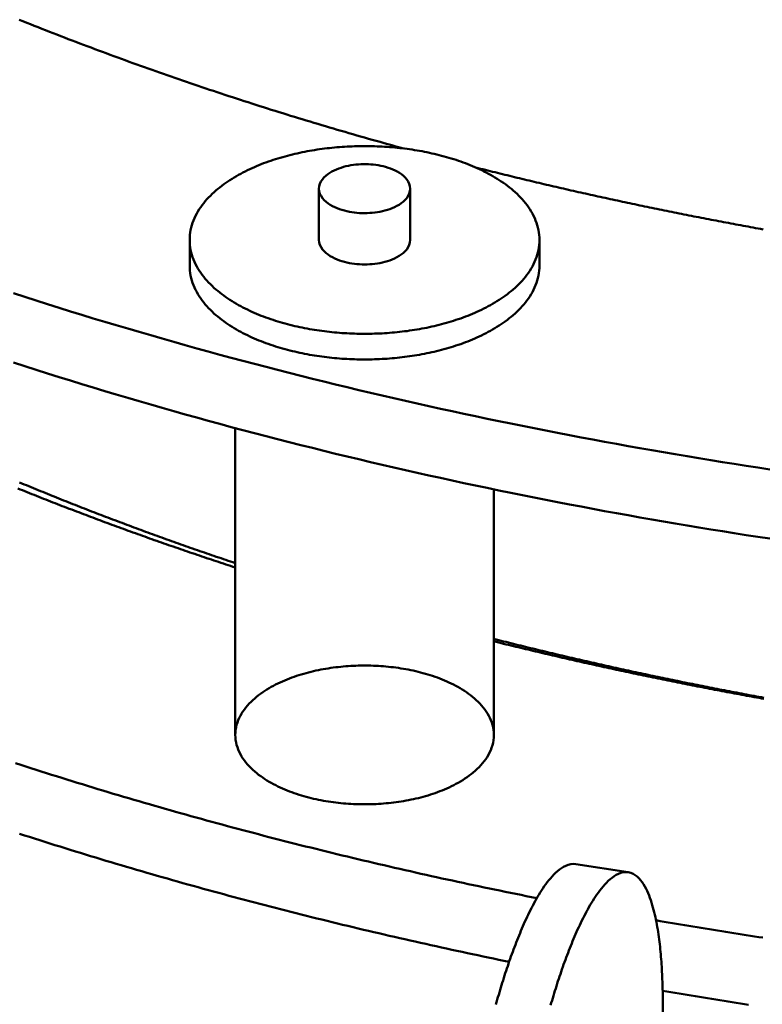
# Model space of a CAD drawing. Header units: millimetres. Extents: x 0 to 841, y 0 to 594.
# Tile 14 of 35: x 260 to 296, y 243 to 291. Entities that reach past the tile are written whole.
import ezdxf

# ---------------------------------------------------------------- set-up
doc = ezdxf.new("R2010")
doc.units = ezdxf.units.MM
doc.layers.add('VIS', color=7, linetype='CONTINUOUS', lineweight=50)

msp = doc.modelspace()

# ---------------------------------------------------------------- linework, layer by layer
at = {"layer": 'VIS'}
for points in [[(260.095, 290.718), (260.275, 290.645), (260.456, 290.573), (260.636, 290.501), (260.817, 290.429), (260.998, 290.357), (261.178, 290.285), (261.359, 290.214), (261.54, 290.143), (261.722, 290.072), (261.903, 290.001), (262.084, 289.931), (262.265, 289.861), (262.447, 289.791), (262.628, 289.721), (262.81, 289.652), (262.992, 289.582), (263.173, 289.513), (263.355, 289.445), (263.537, 289.376), (263.719, 289.308), (263.902, 289.239), (264.084, 289.172), (264.266, 289.104), (264.448, 289.036), (264.631, 288.969), (264.814, 288.902), (264.996, 288.835), (265.179, 288.769), (265.362, 288.703), (265.545, 288.636), (265.728, 288.571), (265.911, 288.505), (266.094, 288.439), (266.277, 288.374), (266.46, 288.309), (266.644, 288.244), (266.827, 288.18), (267.011, 288.116), (267.194, 288.051), (267.378, 287.988), (267.562, 287.924), (267.745, 287.86), (267.929, 287.797), (268.113, 287.734), (268.297, 287.671), (268.481, 287.609), (268.666, 287.546), (268.85, 287.484), (269.034, 287.422), (269.219, 287.36), (269.403, 287.299), (269.588, 287.237), (269.772, 287.176), (269.957, 287.115), (270.142, 287.055), (270.326, 286.994), (270.511, 286.934), (270.696, 286.874), (270.881, 286.814), (271.066, 286.755), (271.252, 286.695), (271.437, 286.636), (271.622, 286.577), (271.807, 286.518), (271.993, 286.46), (272.178, 286.401), (272.364, 286.343), (272.55, 286.285), (272.735, 286.227), (272.921, 286.17), (273.107, 286.113), (273.293, 286.055), (273.479, 285.998), (273.665, 285.942), (273.851, 285.885), (274.037, 285.829), (274.223, 285.773), (274.409, 285.717), (274.596, 285.661), (274.782, 285.606), (274.969, 285.551), (275.155, 285.496), (275.342, 285.441), (275.528, 285.386), (275.715, 285.332), (275.902, 285.277), (276.089, 285.223), (276.275, 285.169), (276.462, 285.116), (276.649, 285.062), (276.836, 285.009), (277.023, 284.956), (277.211, 284.903), (277.398, 284.851), (277.585, 284.798), (277.772, 284.746), (277.96, 284.694), (278.147, 284.642), (278.335, 284.59), (278.522, 284.539)], [(260.095, 290.718), (260.275, 290.645), (260.456, 290.573), (260.636, 290.501), (260.817, 290.429), (260.998, 290.357), (261.178, 290.285), (261.359, 290.214), (261.54, 290.143), (261.722, 290.072), (261.903, 290.001), (262.084, 289.931), (262.265, 289.861), (262.447, 289.791), (262.628, 289.721), (262.81, 289.652), (262.992, 289.582), (263.173, 289.513), (263.355, 289.445), (263.537, 289.376), (263.719, 289.308), (263.902, 289.239), (264.084, 289.172), (264.266, 289.104), (264.448, 289.036), (264.631, 288.969), (264.814, 288.902), (264.996, 288.835), (265.179, 288.769), (265.362, 288.703), (265.545, 288.636), (265.728, 288.571), (265.911, 288.505), (266.094, 288.439), (266.277, 288.374), (266.46, 288.309), (266.644, 288.244), (266.827, 288.18), (267.011, 288.116), (267.194, 288.051), (267.378, 287.988), (267.562, 287.924), (267.745, 287.86), (267.929, 287.797), (268.113, 287.734), (268.297, 287.671), (268.481, 287.609), (268.666, 287.546), (268.85, 287.484), (269.034, 287.422), (269.219, 287.36), (269.403, 287.299), (269.588, 287.237), (269.772, 287.176), (269.957, 287.115), (270.142, 287.055), (270.326, 286.994), (270.511, 286.934), (270.696, 286.874), (270.881, 286.814), (271.066, 286.755), (271.252, 286.695), (271.437, 286.636), (271.622, 286.577), (271.807, 286.518), (271.993, 286.46), (272.178, 286.401), (272.364, 286.343), (272.55, 286.285), (272.735, 286.227), (272.921, 286.17), (273.107, 286.113), (273.293, 286.055), (273.479, 285.998), (273.665, 285.942), (273.851, 285.885), (274.037, 285.829), (274.223, 285.773), (274.409, 285.717), (274.596, 285.661), (274.782, 285.606), (274.969, 285.551), (275.155, 285.496), (275.342, 285.441), (275.528, 285.386), (275.715, 285.332), (275.902, 285.277), (276.089, 285.223), (276.275, 285.169), (276.462, 285.116), (276.649, 285.062), (276.836, 285.009), (277.023, 284.956), (277.211, 284.903), (277.398, 284.851), (277.585, 284.798), (277.772, 284.746), (277.96, 284.694), (278.147, 284.642), (278.335, 284.59), (278.522, 284.539)], [(285.037, 280.15), (285.034, 280.27), (285.025, 280.39), (285.011, 280.51), (284.99, 280.628), (284.964, 280.746), (284.932, 280.862), (284.895, 280.977), (284.853, 281.089), (284.806, 281.2), (284.755, 281.309), (284.699, 281.416), (284.639, 281.52), (284.576, 281.623), (284.509, 281.723), (284.439, 281.821), (284.365, 281.916), (284.289, 282.009), (284.21, 282.1), (284.129, 282.188), (284.045, 282.275), (283.959, 282.359), (283.87, 282.441), (283.78, 282.521), (283.689, 282.599), (283.595, 282.675), (283.5, 282.748), (283.403, 282.82), (283.305, 282.89), (283.206, 282.958), (283.106, 283.025), (283.004, 283.089), (282.901, 283.152), (282.798, 283.213), (282.693, 283.272), (282.587, 283.33), (282.481, 283.387), (282.374, 283.441), (282.266, 283.494), (282.157, 283.546), (282.047, 283.596), (281.937, 283.645), (281.827, 283.693), (281.715, 283.739), (281.604, 283.783), (281.491, 283.827), (281.379, 283.869), (281.265, 283.91), (281.152, 283.949), (281.037, 283.987), (280.923, 284.024), (280.808, 284.06), (280.693, 284.095), (280.577, 284.128), (280.461, 284.161), (280.345, 284.192), (280.228, 284.222), (280.111, 284.251), (279.994, 284.279), (279.877, 284.306), (279.759, 284.332), (279.642, 284.356), (279.524, 284.38), (279.405, 284.403), (279.287, 284.424), (279.168, 284.445), (279.049, 284.464), (278.93, 284.483), (278.811, 284.5), (278.692, 284.517), (278.573, 284.533), (278.453, 284.547), (278.334, 284.561), (278.214, 284.573), (278.094, 284.585), (277.974, 284.596), (277.854, 284.606), (277.734, 284.615), (277.614, 284.623), (277.494, 284.629), (277.374, 284.636), (277.253, 284.641), (277.133, 284.645), (277.013, 284.648), (276.892, 284.65), (276.772, 284.652), (276.652, 284.652), (276.531, 284.652), (276.411, 284.65), (276.29, 284.648), (276.17, 284.645), (276.05, 284.641), (275.929, 284.636), (275.809, 284.629), (275.689, 284.623), (275.569, 284.615), (275.449, 284.606), (275.329, 284.596), (275.209, 284.585), (275.089, 284.573), (274.969, 284.561), (274.85, 284.547), (274.73, 284.533), (274.611, 284.517), (274.492, 284.5), (274.373, 284.483), (274.254, 284.464), (274.135, 284.445), (274.016, 284.424), (273.898, 284.403), (273.78, 284.38), (273.661, 284.356), (273.544, 284.332), (273.426, 284.306), (273.309, 284.279), (273.192, 284.251), (273.075, 284.222), (272.958, 284.192), (272.842, 284.161), (272.726, 284.128), (272.61, 284.095), (272.495, 284.06), (272.38, 284.024), (272.266, 283.987), (272.151, 283.949), (272.038, 283.91), (271.924, 283.869), (271.812, 283.827), (271.699, 283.783), (271.588, 283.739), (271.476, 283.693), (271.366, 283.645), (271.256, 283.596), (271.146, 283.546), (271.037, 283.494), (270.929, 283.441), (270.822, 283.387), (270.716, 283.33), (270.61, 283.272), (270.506, 283.213), (270.402, 283.152), (270.299, 283.089), (270.197, 283.025), (270.097, 282.958), (269.998, 282.89), (269.9, 282.82), (269.803, 282.748), (269.708, 282.675), (269.615, 282.599), (269.523, 282.521), (269.433, 282.441), (269.344, 282.359), (269.258, 282.275), (269.175, 282.188), (269.093, 282.1), (269.014, 282.009), (268.938, 281.916), (268.864, 281.821), (268.794, 281.723), (268.727, 281.623), (268.664, 281.52), (268.604, 281.416), (268.548, 281.309), (268.497, 281.2), (268.45, 281.089), (268.408, 280.977), (268.371, 280.862), (268.339, 280.746), (268.313, 280.628), (268.292, 280.51), (268.278, 280.39), (268.269, 280.27), (268.266, 280.15)], [(278.839, 282.611), (278.828, 282.73), (278.795, 282.845), (278.744, 282.954), (278.678, 283.054), (278.6, 283.145), (278.513, 283.228), (278.419, 283.303), (278.32, 283.37), (278.217, 283.431), (278.11, 283.486), (278, 283.535), (277.889, 283.579), (277.775, 283.618), (277.66, 283.653), (277.544, 283.683), (277.427, 283.709), (277.309, 283.731), (277.19, 283.749), (277.071, 283.763), (276.951, 283.774), (276.832, 283.781), (276.712, 283.785), (276.591, 283.785), (276.472, 283.781), (276.352, 283.774), (276.232, 283.763), (276.113, 283.749), (275.994, 283.731), (275.876, 283.709), (275.759, 283.683), (275.643, 283.653), (275.528, 283.618), (275.414, 283.579), (275.303, 283.535), (275.193, 283.486), (275.087, 283.431), (274.983, 283.37), (274.884, 283.303), (274.79, 283.228), (274.703, 283.145), (274.626, 283.054), (274.559, 282.954), (274.508, 282.845), (274.475, 282.73), (274.464, 282.611)], [(281.973, 283.629), (282.09, 283.6), (282.207, 283.57), (282.324, 283.541), (282.441, 283.512), (282.558, 283.482), (282.675, 283.453), (282.792, 283.424), (282.909, 283.395), (283.026, 283.366), (283.143, 283.337), (283.26, 283.308), (283.377, 283.28), (283.494, 283.251), (283.611, 283.222), (283.728, 283.194), (283.845, 283.165), (283.962, 283.137), (284.079, 283.109), (284.196, 283.08), (284.314, 283.052), (284.431, 283.024), (284.548, 282.996), (284.665, 282.968), (284.782, 282.94), (284.9, 282.913), (285.017, 282.885), (285.134, 282.857), (285.252, 282.83), (285.369, 282.802), (285.486, 282.775), (285.604, 282.747), (285.721, 282.72), (285.838, 282.693), (285.956, 282.666), (286.073, 282.639), (286.191, 282.612), (286.308, 282.585), (286.426, 282.558), (286.543, 282.531), (286.661, 282.504), (286.778, 282.478), (286.896, 282.451), (287.013, 282.425), (287.131, 282.398), (287.249, 282.372), (287.366, 282.345), (287.484, 282.319), (287.601, 282.293), (287.719, 282.267), (287.837, 282.241), (287.954, 282.215), (288.072, 282.189), (288.19, 282.164), (288.308, 282.138), (288.425, 282.112), (288.543, 282.087), (288.661, 282.061), (288.779, 282.036), (288.897, 282.01), (289.014, 281.985), (289.132, 281.96), (289.25, 281.935), (289.368, 281.91), (289.486, 281.885), (289.604, 281.86), (289.722, 281.835), (289.84, 281.81), (289.958, 281.785), (290.076, 281.761), (290.194, 281.736), (290.312, 281.712), (290.43, 281.687), (290.548, 281.663), (290.666, 281.639), (290.784, 281.614), (290.902, 281.59), (291.02, 281.566), (291.138, 281.542), (291.256, 281.518), (291.374, 281.494), (291.492, 281.47), (291.611, 281.447), (291.729, 281.423), (291.847, 281.399), (291.965, 281.376), (292.083, 281.352), (292.202, 281.329), (292.32, 281.306), (292.438, 281.282), (292.556, 281.259), (292.675, 281.236), (292.793, 281.213), (292.911, 281.19), (293.029, 281.167), (293.148, 281.144), (293.266, 281.122), (293.385, 281.099), (293.503, 281.076), (293.621, 281.054), (293.74, 281.031), (293.858, 281.009), (293.977, 280.987), (294.095, 280.964), (294.213, 280.942), (294.332, 280.92), (294.45, 280.898), (294.569, 280.876), (294.687, 280.854), (294.806, 280.832), (294.924, 280.81), (295.043, 280.789), (295.161, 280.767), (295.28, 280.745), (295.399, 280.724), (295.517, 280.702), (295.636, 280.681), (295.754, 280.66)], [(281.973, 283.629), (282.09, 283.6), (282.207, 283.57), (282.324, 283.541), (282.441, 283.512), (282.558, 283.482), (282.675, 283.453), (282.792, 283.424), (282.909, 283.395), (283.026, 283.366), (283.143, 283.337), (283.26, 283.308), (283.377, 283.28), (283.494, 283.251), (283.611, 283.222), (283.728, 283.194), (283.845, 283.165), (283.962, 283.137), (284.079, 283.109), (284.196, 283.08), (284.314, 283.052), (284.431, 283.024), (284.548, 282.996), (284.665, 282.968), (284.782, 282.94), (284.9, 282.913), (285.017, 282.885), (285.134, 282.857), (285.252, 282.83), (285.369, 282.802), (285.486, 282.775), (285.604, 282.747), (285.721, 282.72), (285.838, 282.693), (285.956, 282.666), (286.073, 282.639), (286.191, 282.612), (286.308, 282.585), (286.426, 282.558), (286.543, 282.531), (286.661, 282.504), (286.778, 282.478), (286.896, 282.451), (287.013, 282.425), (287.131, 282.398), (287.249, 282.372), (287.366, 282.345), (287.484, 282.319), (287.601, 282.293), (287.719, 282.267), (287.837, 282.241), (287.954, 282.215), (288.072, 282.189), (288.19, 282.164), (288.308, 282.138), (288.425, 282.112), (288.543, 282.087), (288.661, 282.061), (288.779, 282.036), (288.897, 282.01), (289.014, 281.985), (289.132, 281.96), (289.25, 281.935), (289.368, 281.91), (289.486, 281.885), (289.604, 281.86), (289.722, 281.835), (289.84, 281.81), (289.958, 281.785), (290.076, 281.761), (290.194, 281.736), (290.312, 281.712), (290.43, 281.687), (290.548, 281.663), (290.666, 281.639), (290.784, 281.614), (290.902, 281.59), (291.02, 281.566), (291.138, 281.542), (291.256, 281.518), (291.374, 281.494), (291.492, 281.47), (291.611, 281.447), (291.729, 281.423), (291.847, 281.399), (291.965, 281.376), (292.083, 281.352), (292.202, 281.329), (292.32, 281.306), (292.438, 281.282), (292.556, 281.259), (292.675, 281.236), (292.793, 281.213), (292.911, 281.19), (293.029, 281.167), (293.148, 281.144), (293.266, 281.122), (293.385, 281.099), (293.503, 281.076), (293.621, 281.054), (293.74, 281.031), (293.858, 281.009), (293.977, 280.987), (294.095, 280.964), (294.213, 280.942), (294.332, 280.92), (294.45, 280.898), (294.569, 280.876), (294.687, 280.854), (294.806, 280.832), (294.924, 280.81), (295.043, 280.789), (295.161, 280.767), (295.28, 280.745), (295.399, 280.724), (295.517, 280.702), (295.636, 280.681), (295.754, 280.66)], [(274.464, 282.611), (274.476, 282.489), (274.51, 282.371), (274.564, 282.26), (274.632, 282.159), (274.713, 282.066), (274.803, 281.982), (274.9, 281.907), (275.002, 281.839), (275.109, 281.778), (275.219, 281.723), (275.332, 281.674), (275.446, 281.63), (275.563, 281.592), (275.681, 281.558), (275.801, 281.529), (275.921, 281.504), (276.042, 281.483), (276.164, 281.466), (276.286, 281.453), (276.408, 281.443), (276.531, 281.438), (276.654, 281.436), (276.777, 281.438), (276.9, 281.444), (277.022, 281.453), (277.144, 281.466), (277.266, 281.483), (277.387, 281.505), (277.507, 281.53), (277.627, 281.559), (277.745, 281.593), (277.861, 281.632), (277.976, 281.676), (278.089, 281.725), (278.198, 281.78)], [(274.464, 282.611), (274.464, 280.15)], [(278.198, 281.78), (278.304, 281.841), (278.406, 281.909), (278.502, 281.985), (278.592, 282.068), (278.672, 282.16), (278.74, 282.262), (278.793, 282.372), (278.827, 282.489), (278.839, 282.611)], [(278.839, 282.611), (278.839, 280.15)], [(268.266, 280.15), (268.269, 280.03), (268.278, 279.91), (268.292, 279.79), (268.313, 279.672), (268.339, 279.554), (268.371, 279.438), (268.408, 279.324), (268.45, 279.211), (268.497, 279.1), (268.548, 278.991), (268.604, 278.884), (268.663, 278.78), (268.727, 278.678), (268.794, 278.578), (268.864, 278.48), (268.937, 278.385), (269.013, 278.291), (269.092, 278.201), (269.174, 278.112), (269.258, 278.026), (269.344, 277.942), (269.432, 277.86), (269.522, 277.78), (269.614, 277.702), (269.707, 277.626), (269.802, 277.552), (269.899, 277.48), (269.997, 277.411), (270.096, 277.342), (270.196, 277.276), (270.298, 277.212), (270.4, 277.149), (270.504, 277.088), (270.609, 277.028), (270.714, 276.97), (270.821, 276.914), (270.928, 276.859), (271.036, 276.806), (271.144, 276.755), (271.254, 276.704), (271.364, 276.656), (271.474, 276.608), (271.586, 276.562), (271.697, 276.517), (271.81, 276.474), (271.922, 276.432), (272.035, 276.391), (272.149, 276.352), (272.263, 276.313), (272.378, 276.276), (272.493, 276.24), (272.608, 276.206), (272.723, 276.172), (272.839, 276.14), (272.955, 276.109), (273.072, 276.078), (273.189, 276.049), (273.306, 276.021), (273.423, 275.995), (273.541, 275.969), (273.658, 275.944), (273.776, 275.921), (273.895, 275.898), (274.013, 275.876), (274.132, 275.856), (274.25, 275.836), (274.369, 275.818), (274.488, 275.8), (274.607, 275.783), (274.727, 275.768), (274.846, 275.753), (274.966, 275.74), (275.085, 275.727), (275.205, 275.715), (275.325, 275.704), (275.445, 275.694), (275.565, 275.686), (275.685, 275.678), (275.805, 275.671), (275.925, 275.665), (276.046, 275.659), (276.166, 275.655), (276.286, 275.652), (276.407, 275.65), (276.527, 275.648), (276.647, 275.648), (276.768, 275.648), (276.888, 275.649), (277.008, 275.652), (277.128, 275.655), (277.249, 275.659), (277.369, 275.664), (277.489, 275.67), (277.609, 275.677), (277.729, 275.685), (277.849, 275.694), (277.969, 275.704), (278.089, 275.714), (278.209, 275.726), (278.329, 275.739), (278.448, 275.752), (278.568, 275.767), (278.687, 275.782), (278.806, 275.799), (278.925, 275.816), (279.044, 275.835), (279.163, 275.854), (279.282, 275.875), (279.4, 275.896), (279.518, 275.919), (279.636, 275.942), (279.754, 275.967), (279.871, 275.993), (279.989, 276.02), (280.106, 276.047), (280.223, 276.076), (280.339, 276.106), (280.455, 276.137), (280.571, 276.17), (280.687, 276.203), (280.802, 276.238), (280.917, 276.274), (281.032, 276.311), (281.146, 276.349), (281.259, 276.388), (281.373, 276.429), (281.485, 276.471), (281.598, 276.514), (281.71, 276.559), (281.821, 276.605), (281.931, 276.652), (282.041, 276.701), (282.151, 276.751), (282.26, 276.803), (282.368, 276.856), (282.475, 276.91), (282.581, 276.966)], [(268.266, 280.15), (268.266, 278.92)], [(274.464, 280.15), (274.476, 280.028), (274.51, 279.91), (274.564, 279.8), (274.632, 279.698), (274.713, 279.605), (274.803, 279.522), (274.9, 279.446), (275.002, 279.378), (275.109, 279.317), (275.219, 279.262), (275.332, 279.213), (275.446, 279.17), (275.563, 279.131), (275.681, 279.097), (275.801, 279.068), (275.921, 279.043), (276.042, 279.022), (276.164, 279.005), (276.286, 278.992), (276.408, 278.983), (276.531, 278.977), (276.654, 278.975), (276.777, 278.977), (276.9, 278.983), (277.022, 278.992), (277.144, 279.006), (277.266, 279.023), (277.387, 279.044), (277.507, 279.069), (277.627, 279.099), (277.745, 279.133), (277.861, 279.171), (277.976, 279.215), (278.089, 279.264), (278.198, 279.319)], [(278.198, 279.319), (278.304, 279.381), (278.406, 279.448), (278.502, 279.524), (278.592, 279.607), (278.672, 279.7), (278.74, 279.801), (278.793, 279.911), (278.827, 280.028), (278.839, 280.15)], [(282.581, 276.966), (282.687, 277.024), (282.792, 277.084), (282.896, 277.145), (282.999, 277.208), (283.101, 277.272), (283.201, 277.338), (283.301, 277.407), (283.399, 277.477), (283.496, 277.548), (283.591, 277.622), (283.685, 277.698), (283.777, 277.776), (283.867, 277.856), (283.956, 277.938), (284.042, 278.022), (284.126, 278.109), (284.208, 278.197), (284.287, 278.288), (284.363, 278.381), (284.437, 278.477), (284.507, 278.575), (284.575, 278.675), (284.638, 278.777), (284.698, 278.882), (284.754, 278.989), (284.805, 279.098), (284.852, 279.209), (284.894, 279.322), (284.931, 279.437), (284.963, 279.553), (284.99, 279.671), (285.01, 279.79), (285.025, 279.909), (285.034, 280.029), (285.037, 280.15)], [(285.037, 280.15), (285.037, 278.92)], [(268.266, 278.92), (268.269, 278.799), (268.278, 278.679), (268.292, 278.56), (268.313, 278.441), (268.339, 278.324), (268.371, 278.208), (268.408, 278.093), (268.45, 277.981), (268.497, 277.87), (268.548, 277.761), (268.604, 277.654), (268.663, 277.55), (268.727, 277.447), (268.794, 277.347), (268.864, 277.25), (268.937, 277.154), (269.013, 277.061), (269.092, 276.97), (269.174, 276.882), (269.258, 276.795), (269.344, 276.711), (269.432, 276.629), (269.522, 276.549), (269.614, 276.472), (269.707, 276.396), (269.802, 276.322), (269.899, 276.25), (269.997, 276.18), (270.096, 276.112), (270.196, 276.046), (270.298, 275.981), (270.4, 275.918), (270.504, 275.857), (270.609, 275.798), (270.714, 275.74), (270.821, 275.684), (270.928, 275.629), (271.036, 275.576), (271.144, 275.524), (271.254, 275.474), (271.364, 275.425), (271.474, 275.378), (271.586, 275.332), (271.697, 275.287), (271.81, 275.244), (271.922, 275.202), (272.035, 275.161), (272.149, 275.121), (272.263, 275.083), (272.378, 275.046), (272.493, 275.01), (272.608, 274.975), (272.723, 274.942), (272.839, 274.909), (272.955, 274.878), (273.072, 274.848), (273.189, 274.819), (273.306, 274.791), (273.423, 274.764), (273.541, 274.738), (273.658, 274.714), (273.776, 274.69), (273.895, 274.667), (274.013, 274.646), (274.132, 274.625), (274.25, 274.606), (274.369, 274.587), (274.488, 274.57), (274.607, 274.553), (274.727, 274.537), (274.846, 274.523), (274.966, 274.509), (275.085, 274.496), (275.205, 274.485), (275.325, 274.474), (275.445, 274.464), (275.565, 274.455), (275.685, 274.447), (275.805, 274.44), (275.925, 274.434), (276.046, 274.429), (276.166, 274.425), (276.286, 274.422), (276.407, 274.419), (276.527, 274.418), (276.647, 274.417), (276.768, 274.418), (276.888, 274.419), (277.008, 274.421), (277.128, 274.425), (277.249, 274.429), (277.369, 274.434), (277.489, 274.44), (277.609, 274.447), (277.729, 274.455), (277.849, 274.463), (277.969, 274.473), (278.089, 274.484), (278.209, 274.496), (278.329, 274.508), (278.448, 274.522), (278.568, 274.536), (278.687, 274.552), (278.806, 274.568), (278.925, 274.586), (279.044, 274.604), (279.163, 274.624), (279.282, 274.644), (279.4, 274.666), (279.518, 274.688), (279.636, 274.712), (279.754, 274.737), (279.871, 274.762), (279.989, 274.789), (280.106, 274.817), (280.223, 274.846), (280.339, 274.876), (280.455, 274.907), (280.571, 274.939), (280.687, 274.973), (280.802, 275.007), (280.917, 275.043), (281.032, 275.08), (281.146, 275.118), (281.259, 275.158), (281.373, 275.199), (281.485, 275.241), (281.598, 275.284), (281.71, 275.328), (281.821, 275.374), (281.931, 275.422), (282.041, 275.47), (282.151, 275.521), (282.26, 275.572), (282.368, 275.625), (282.475, 275.68), (282.581, 275.736)], [(282.581, 275.736), (282.687, 275.794), (282.792, 275.853), (282.896, 275.914), (282.999, 275.977), (283.101, 276.042), (283.201, 276.108), (283.301, 276.176), (283.399, 276.246), (283.496, 276.318), (283.591, 276.392), (283.685, 276.468), (283.777, 276.546), (283.867, 276.626), (283.956, 276.708), (284.042, 276.792), (284.126, 276.878), (284.208, 276.967), (284.287, 277.058), (284.363, 277.151), (284.437, 277.247), (284.507, 277.344), (284.575, 277.445), (284.638, 277.547), (284.698, 277.652), (284.754, 277.759), (284.805, 277.868), (284.852, 277.979), (284.894, 278.092), (284.931, 278.206), (284.963, 278.323), (284.99, 278.44), (285.01, 278.559), (285.025, 278.679), (285.034, 278.799), (285.037, 278.92)], [(259.818, 277.595), (260.364, 277.418), (260.91, 277.243), (261.456, 277.069), (262.003, 276.897), (262.551, 276.726), (263.099, 276.557), (263.647, 276.39), (264.196, 276.224), (264.745, 276.059), (265.295, 275.896), (265.845, 275.735), (266.396, 275.575), (266.947, 275.417), (267.499, 275.26), (268.051, 275.104), (268.603, 274.95), (269.156, 274.798), (269.709, 274.647), (270.263, 274.498), (270.817, 274.35), (271.371, 274.203), (271.926, 274.058), (272.481, 273.914), (273.037, 273.772), (273.593, 273.632), (274.149, 273.492), (274.705, 273.355), (275.262, 273.218), (275.82, 273.083), (276.377, 272.95), (276.935, 272.818), (277.494, 272.687), (278.052, 272.558), (278.611, 272.43), (279.171, 272.303), (279.73, 272.178), (280.29, 272.054), (280.851, 271.932), (281.411, 271.811), (281.972, 271.692), (282.533, 271.574), (283.095, 271.457), (283.656, 271.341), (284.218, 271.227), (284.781, 271.115), (285.343, 271.003), (285.906, 270.893), (286.469, 270.785), (287.032, 270.678), (287.596, 270.572), (288.16, 270.467), (288.724, 270.364), (289.288, 270.262), (289.853, 270.161), (290.417, 270.062), (290.982, 269.964), (291.548, 269.868), (292.113, 269.772), (292.679, 269.678), (293.245, 269.586), (293.811, 269.494), (294.377, 269.404), (294.944, 269.316), (295.51, 269.228), (296.077, 269.142)], [(259.818, 274.273), (260.364, 274.096), (260.91, 273.921), (261.456, 273.747), (262.003, 273.575), (262.551, 273.404), (263.099, 273.235), (263.647, 273.068), (264.196, 272.902), (264.745, 272.737), (265.295, 272.574), (265.845, 272.413), (266.396, 272.253), (266.947, 272.095), (267.499, 271.938), (268.051, 271.782), (268.603, 271.628), (269.156, 271.476), (269.709, 271.325), (270.263, 271.176), (270.817, 271.028), (271.371, 270.881), (271.926, 270.736), (272.481, 270.592), (273.037, 270.45), (273.593, 270.31), (274.149, 270.17), (274.705, 270.033), (275.262, 269.896), (275.82, 269.761), (276.377, 269.628), (276.935, 269.496), (277.494, 269.365), (278.052, 269.236), (278.611, 269.108), (279.171, 268.981), (279.73, 268.856), (280.29, 268.732), (280.851, 268.61), (281.411, 268.489), (281.972, 268.37), (282.533, 268.252), (283.095, 268.135), (283.656, 268.019), (284.218, 267.905), (284.781, 267.793), (285.343, 267.681), (285.906, 267.571), (286.469, 267.463), (287.032, 267.355), (287.596, 267.25), (288.16, 267.145), (288.724, 267.042), (289.288, 266.94), (289.853, 266.839), (290.417, 266.74), (290.982, 266.642), (291.548, 266.545), (292.113, 266.45), (292.679, 266.356), (293.245, 266.264), (293.811, 266.172), (294.377, 266.082), (294.944, 265.993), (295.51, 265.906), (296.077, 265.82)], [(270.453, 271.124), (270.453, 256.404)], [(260.111, 268.517), (260.222, 268.471), (260.332, 268.425), (260.443, 268.379), (260.554, 268.333), (260.665, 268.288), (260.776, 268.242), (260.887, 268.196), (260.999, 268.151), (261.11, 268.105), (261.221, 268.06), (261.332, 268.015), (261.443, 267.97), (261.555, 267.925), (261.666, 267.88), (261.777, 267.835), (261.889, 267.79), (262, 267.745), (262.112, 267.701), (262.223, 267.656), (262.335, 267.612), (262.446, 267.568), (262.558, 267.523), (262.67, 267.479), (262.781, 267.435), (262.893, 267.391), (263.005, 267.347), (263.117, 267.304), (263.228, 267.26), (263.34, 267.216), (263.452, 267.173), (263.564, 267.129), (263.676, 267.086), (263.788, 267.043), (263.9, 267), (264.012, 266.957), (264.124, 266.914), (264.236, 266.871), (264.349, 266.828), (264.461, 266.785), (264.573, 266.743), (264.685, 266.7), (264.798, 266.658), (264.91, 266.615), (265.022, 266.573), (265.135, 266.531), (265.247, 266.489), (265.36, 266.447), (265.472, 266.405), (265.585, 266.363), (265.697, 266.321), (265.81, 266.28), (265.923, 266.238), (266.035, 266.197), (266.148, 266.155), (266.261, 266.114), (266.373, 266.073), (266.486, 266.032), (266.599, 265.991), (266.712, 265.95), (266.825, 265.909), (266.938, 265.868), (267.051, 265.827), (267.164, 265.787), (267.277, 265.746), (267.39, 265.706), (267.503, 265.665), (267.616, 265.625), (267.729, 265.585), (267.842, 265.545), (267.955, 265.505), (268.069, 265.465), (268.182, 265.425), (268.295, 265.385), (268.409, 265.346), (268.522, 265.306), (268.635, 265.267), (268.749, 265.227), (268.862, 265.188), (268.976, 265.149), (269.089, 265.11), (269.203, 265.07), (269.316, 265.031), (269.43, 264.993), (269.543, 264.954), (269.657, 264.915), (269.771, 264.876), (269.884, 264.838), (269.998, 264.799), (270.112, 264.761), (270.226, 264.723), (270.339, 264.684), (270.453, 264.646)], [(260.027, 268.229), (260.139, 268.184), (260.251, 268.139), (260.363, 268.094), (260.475, 268.049), (260.587, 268.004), (260.699, 267.959), (260.811, 267.915), (260.923, 267.87), (261.035, 267.826), (261.147, 267.781), (261.26, 267.737), (261.372, 267.693), (261.484, 267.649), (261.596, 267.605), (261.709, 267.561), (261.821, 267.517), (261.933, 267.473), (262.046, 267.43), (262.158, 267.386), (262.271, 267.343), (262.383, 267.299), (262.496, 267.256), (262.609, 267.213), (262.721, 267.169), (262.834, 267.126), (262.947, 267.083), (263.059, 267.041), (263.172, 266.998), (263.285, 266.955), (263.398, 266.913), (263.511, 266.87), (263.623, 266.828), (263.736, 266.785), (263.849, 266.743), (263.962, 266.701), (264.075, 266.659), (264.188, 266.617), (264.302, 266.575), (264.415, 266.533), (264.528, 266.491), (264.641, 266.45), (264.754, 266.408), (264.867, 266.366), (264.981, 266.325), (265.094, 266.284), (265.207, 266.243), (265.321, 266.201), (265.434, 266.16), (265.548, 266.119), (265.661, 266.078), (265.775, 266.038), (265.888, 265.997), (266.002, 265.956), (266.115, 265.916), (266.229, 265.875), (266.343, 265.835), (266.456, 265.795), (266.57, 265.754), (266.684, 265.714), (266.797, 265.674), (266.911, 265.634), (267.025, 265.594), (267.139, 265.555), (267.253, 265.515), (267.367, 265.475), (267.481, 265.436), (267.595, 265.396), (267.709, 265.357), (267.823, 265.318), (267.937, 265.278), (268.051, 265.239), (268.165, 265.2), (268.279, 265.161), (268.393, 265.122), (268.508, 265.084), (268.622, 265.045), (268.736, 265.006), (268.85, 264.968), (268.965, 264.929), (269.079, 264.891), (269.193, 264.853), (269.308, 264.814), (269.422, 264.776), (269.537, 264.738), (269.651, 264.7), (269.766, 264.662), (269.88, 264.625), (269.995, 264.587), (270.109, 264.549), (270.224, 264.512), (270.339, 264.474), (270.453, 264.437)], [(282.85, 268.186), (282.85, 256.404)], [(282.85, 261.01), (282.967, 260.98), (283.083, 260.951), (283.2, 260.921), (283.317, 260.892), (283.434, 260.862), (283.551, 260.833), (283.668, 260.804), (283.785, 260.775), (283.901, 260.746), (284.018, 260.717), (284.135, 260.688), (284.252, 260.659), (284.369, 260.63), (284.486, 260.601), (284.603, 260.573), (284.721, 260.544), (284.838, 260.516), (284.955, 260.487), (285.072, 260.459), (285.189, 260.431), (285.306, 260.403), (285.423, 260.375), (285.54, 260.346), (285.658, 260.319), (285.775, 260.291), (285.892, 260.263), (286.009, 260.235), (286.127, 260.207), (286.244, 260.18), (286.361, 260.152), (286.479, 260.125), (286.596, 260.098), (286.713, 260.07), (286.831, 260.043), (286.948, 260.016), (287.066, 259.989), (287.183, 259.962), (287.3, 259.935), (287.418, 259.908), (287.535, 259.881), (287.653, 259.855), (287.77, 259.828), (287.888, 259.802), (288.005, 259.775), (288.123, 259.749), (288.241, 259.722), (288.358, 259.696), (288.476, 259.67), (288.593, 259.644), (288.711, 259.618), (288.829, 259.592), (288.946, 259.566), (289.064, 259.54), (289.182, 259.514), (289.3, 259.489), (289.417, 259.463), (289.535, 259.438), (289.653, 259.412), (289.771, 259.387), (289.888, 259.362), (290.006, 259.336), (290.124, 259.311), (290.242, 259.286), (290.36, 259.261), (290.478, 259.236), (290.596, 259.211), (290.714, 259.186), (290.831, 259.162), (290.949, 259.137), (291.067, 259.112), (291.185, 259.088), (291.303, 259.063), (291.421, 259.039), (291.539, 259.015), (291.657, 258.991), (291.775, 258.966), (291.893, 258.942), (292.012, 258.918), (292.13, 258.894), (292.248, 258.871), (292.366, 258.847), (292.484, 258.823), (292.602, 258.799), (292.72, 258.776), (292.839, 258.752), (292.957, 258.729), (293.075, 258.705), (293.193, 258.682), (293.311, 258.659), (293.43, 258.636), (293.548, 258.613), (293.666, 258.59), (293.784, 258.567), (293.903, 258.544), (294.021, 258.521), (294.139, 258.498), (294.258, 258.476), (294.376, 258.453), (294.494, 258.431), (294.613, 258.408), (294.731, 258.386), (294.85, 258.363), (294.968, 258.341), (295.087, 258.319), (295.205, 258.297), (295.323, 258.275), (295.442, 258.253), (295.56, 258.231), (295.679, 258.209), (295.797, 258.187)], [(282.85, 260.894), (282.967, 260.865), (283.083, 260.836), (283.2, 260.807), (283.317, 260.778), (283.434, 260.749), (283.551, 260.721), (283.668, 260.692), (283.785, 260.664), (283.902, 260.635), (284.019, 260.607), (284.136, 260.579), (284.253, 260.551), (284.37, 260.523), (284.487, 260.495), (284.604, 260.467), (284.721, 260.439), (284.838, 260.411), (284.956, 260.383), (285.073, 260.356), (285.19, 260.328), (285.307, 260.3), (285.424, 260.273), (285.542, 260.246), (285.659, 260.218), (285.776, 260.191), (285.893, 260.164), (286.011, 260.137), (286.128, 260.11), (286.245, 260.083), (286.363, 260.056), (286.48, 260.029), (286.597, 260.003), (286.715, 259.976), (286.832, 259.949), (286.95, 259.923), (287.067, 259.896), (287.184, 259.87), (287.302, 259.844), (287.419, 259.818), (287.537, 259.791), (287.654, 259.765), (287.772, 259.739), (287.889, 259.713), (288.007, 259.688), (288.125, 259.662), (288.242, 259.636), (288.36, 259.61), (288.477, 259.585), (288.595, 259.559), (288.713, 259.534), (288.83, 259.509), (288.948, 259.483), (289.066, 259.458), (289.184, 259.433), (289.301, 259.408), (289.419, 259.383), (289.537, 259.358), (289.655, 259.333), (289.772, 259.308), (289.89, 259.283), (290.008, 259.259), (290.126, 259.234), (290.244, 259.21), (290.362, 259.185), (290.479, 259.161), (290.597, 259.137), (290.715, 259.112), (290.833, 259.088), (290.951, 259.064), (291.069, 259.04), (291.187, 259.016), (291.305, 258.992), (291.423, 258.968), (291.541, 258.945), (291.659, 258.921), (291.777, 258.897), (291.895, 258.874), (292.013, 258.85), (292.131, 258.827), (292.249, 258.804), (292.368, 258.78), (292.486, 258.757), (292.604, 258.734), (292.722, 258.711), (292.84, 258.688), (292.958, 258.665), (293.077, 258.642), (293.195, 258.619), (293.313, 258.597), (293.431, 258.574), (293.549, 258.552), (293.668, 258.529), (293.786, 258.507), (293.904, 258.484), (294.022, 258.462), (294.141, 258.44), (294.259, 258.418), (294.377, 258.395), (294.496, 258.373), (294.614, 258.352), (294.733, 258.33), (294.851, 258.308), (294.969, 258.286), (295.088, 258.264), (295.206, 258.243), (295.325, 258.221), (295.443, 258.2), (295.562, 258.178), (295.68, 258.157), (295.798, 258.136)], [(270.453, 256.404), (270.457, 256.524), (270.469, 256.644), (270.489, 256.763), (270.517, 256.88), (270.552, 256.995), (270.594, 257.108), (270.642, 257.219), (270.696, 257.326), (270.756, 257.431), (270.821, 257.533), (270.89, 257.631), (270.964, 257.726), (271.042, 257.819), (271.123, 257.908), (271.207, 257.994), (271.294, 258.077), (271.384, 258.157), (271.476, 258.235), (271.571, 258.31), (271.667, 258.382), (271.766, 258.451), (271.866, 258.518), (271.968, 258.583), (272.071, 258.645), (272.175, 258.705), (272.281, 258.763), (272.388, 258.819), (272.496, 258.872), (272.605, 258.924), (272.714, 258.974), (272.825, 259.021), (272.937, 259.067), (273.049, 259.111), (273.162, 259.154), (273.275, 259.194), (273.389, 259.233), (273.504, 259.27), (273.619, 259.306), (273.735, 259.34), (273.851, 259.372), (273.967, 259.403), (274.084, 259.432), (274.201, 259.46), (274.319, 259.487), (274.437, 259.512), (274.555, 259.535), (274.673, 259.557), (274.792, 259.578), (274.911, 259.597), (275.03, 259.615), (275.149, 259.632), (275.269, 259.647), (275.389, 259.662), (275.509, 259.674), (275.629, 259.686), (275.749, 259.696), (275.869, 259.705), (275.989, 259.712), (276.109, 259.719), (276.23, 259.724), (276.35, 259.727), (276.471, 259.73), (276.591, 259.731), (276.712, 259.731), (276.832, 259.73), (276.953, 259.727), (277.073, 259.724), (277.194, 259.719), (277.314, 259.712), (277.434, 259.705), (277.554, 259.696), (277.675, 259.686), (277.794, 259.674), (277.914, 259.662), (278.034, 259.647), (278.154, 259.632), (278.273, 259.615), (278.392, 259.597), (278.511, 259.578), (278.63, 259.557), (278.748, 259.535), (278.866, 259.512), (278.984, 259.487), (279.102, 259.46), (279.219, 259.432), (279.336, 259.403), (279.452, 259.372), (279.569, 259.34), (279.684, 259.306), (279.799, 259.27), (279.914, 259.233), (280.028, 259.194), (280.142, 259.154), (280.254, 259.111), (280.367, 259.067), (280.478, 259.021), (280.589, 258.974), (280.698, 258.924), (280.807, 258.872), (280.915, 258.819), (281.022, 258.763), (281.128, 258.705), (281.232, 258.645), (281.335, 258.583), (281.437, 258.518), (281.537, 258.451), (281.636, 258.382), (281.732, 258.31), (281.827, 258.235), (281.919, 258.157), (282.009, 258.077), (282.096, 257.994), (282.18, 257.908), (282.261, 257.819), (282.339, 257.726), (282.413, 257.631), (282.482, 257.533), (282.547, 257.431), (282.607, 257.326), (282.661, 257.219), (282.709, 257.108), (282.751, 256.995), (282.786, 256.88), (282.814, 256.763), (282.834, 256.644), (282.846, 256.524), (282.85, 256.404)], [(281.034, 254.05), (280.927, 253.994), (280.82, 253.94), (280.711, 253.889), (280.601, 253.839), (280.49, 253.791), (280.379, 253.745), (280.266, 253.7), (280.153, 253.658), (280.04, 253.617), (279.926, 253.578), (279.811, 253.541), (279.696, 253.505), (279.58, 253.471), (279.464, 253.438), (279.347, 253.407), (279.23, 253.377), (279.113, 253.349), (278.995, 253.323), (278.877, 253.298), (278.759, 253.274), (278.64, 253.252), (278.522, 253.231), (278.403, 253.211), (278.283, 253.193), (278.164, 253.176), (278.044, 253.161), (277.924, 253.147), (277.804, 253.134), (277.684, 253.122), (277.564, 253.112), (277.444, 253.103), (277.323, 253.095), (277.203, 253.089), (277.082, 253.084), (276.962, 253.08), (276.841, 253.077), (276.721, 253.076), (276.6, 253.076), (276.479, 253.077), (276.359, 253.079), (276.238, 253.083), (276.117, 253.088), (275.997, 253.094), (275.877, 253.102), (275.756, 253.111), (275.636, 253.121), (275.516, 253.132), (275.396, 253.145), (275.276, 253.159), (275.156, 253.174), (275.037, 253.191), (274.918, 253.209), (274.799, 253.228), (274.68, 253.249), (274.561, 253.271), (274.443, 253.294), (274.325, 253.319), (274.207, 253.345), (274.09, 253.373), (273.973, 253.403), (273.856, 253.433), (273.74, 253.466), (273.624, 253.5), (273.509, 253.535), (273.394, 253.572), (273.28, 253.611), (273.166, 253.652), (273.053, 253.694), (272.941, 253.738), (272.829, 253.784), (272.718, 253.832), (272.608, 253.881), (272.499, 253.933), (272.391, 253.987), (272.284, 254.042), (272.178, 254.1), (272.074, 254.16), (271.97, 254.222), (271.868, 254.287), (271.768, 254.354), (271.67, 254.424), (271.573, 254.496), (271.478, 254.571), (271.386, 254.648), (271.296, 254.729), (271.208, 254.812), (271.124, 254.898), (271.043, 254.987), (270.965, 255.079), (270.891, 255.175), (270.822, 255.273), (270.757, 255.375), (270.697, 255.48), (270.643, 255.588), (270.594, 255.698), (270.552, 255.811), (270.517, 255.927), (270.49, 256.044), (270.47, 256.163), (270.457, 256.283), (270.453, 256.404)], [(282.85, 256.404), (282.845, 256.279), (282.832, 256.155), (282.811, 256.032), (282.781, 255.911), (282.744, 255.792), (282.699, 255.675), (282.648, 255.561), (282.59, 255.451), (282.527, 255.343), (282.458, 255.239), (282.384, 255.139), (282.307, 255.041), (282.225, 254.947), (282.139, 254.856), (282.05, 254.769), (281.958, 254.684), (281.864, 254.603), (281.767, 254.524), (281.668, 254.449), (281.566, 254.376), (281.463, 254.306), (281.358, 254.238), (281.252, 254.173), (281.144, 254.111), (281.034, 254.05)], [(259.92, 255.046), (260.165, 254.966), (260.411, 254.887), (260.657, 254.808), (260.903, 254.729), (261.149, 254.651), (261.395, 254.572), (261.642, 254.495), (261.888, 254.417), (262.134, 254.34), (262.381, 254.263), (262.628, 254.186), (262.875, 254.11), (263.122, 254.034), (263.368, 253.959), (263.616, 253.883), (263.863, 253.808), (264.11, 253.734), (264.357, 253.659), (264.605, 253.585), (264.852, 253.511), (265.1, 253.438), (265.348, 253.365), (265.596, 253.292), (265.844, 253.219), (266.092, 253.147), (266.34, 253.075), (266.588, 253.004), (266.836, 252.932), (267.085, 252.861), (267.333, 252.791), (267.582, 252.72), (267.83, 252.65), (268.079, 252.58), (268.328, 252.511), (268.577, 252.442), (268.826, 252.373), (269.075, 252.304), (269.324, 252.236), (269.573, 252.168), (269.822, 252.1), (270.072, 252.033), (270.321, 251.966), (270.571, 251.899), (270.82, 251.833), (271.07, 251.767), (271.32, 251.701), (271.569, 251.635), (271.819, 251.57), (272.069, 251.505), (272.32, 251.44), (272.57, 251.376), (272.82, 251.312), (273.07, 251.248), (273.321, 251.184), (273.571, 251.121), (273.822, 251.058), (274.072, 250.995), (274.323, 250.933), (274.574, 250.871), (274.824, 250.809), (275.075, 250.748), (275.326, 250.687), (275.577, 250.626), (275.828, 250.565), (276.08, 250.505), (276.331, 250.445), (276.582, 250.385), (276.834, 250.326), (277.085, 250.266), (277.336, 250.208), (277.588, 250.149), (277.84, 250.091), (278.091, 250.033), (278.343, 249.975), (278.595, 249.917), (278.847, 249.86), (279.099, 249.803), (279.351, 249.747), (279.603, 249.69), (279.855, 249.634), (280.107, 249.579), (280.36, 249.523), (280.612, 249.468), (280.865, 249.413), (281.117, 249.359), (281.37, 249.304), (281.622, 249.25), (281.875, 249.196), (282.128, 249.143), (282.38, 249.09), (282.633, 249.037), (282.886, 248.984), (283.139, 248.932), (283.392, 248.879), (283.645, 248.828), (283.898, 248.776), (284.151, 248.725), (284.405, 248.674), (284.658, 248.623), (284.911, 248.573)], [(260.104, 251.664), (260.347, 251.586), (260.59, 251.507), (260.834, 251.429), (261.077, 251.351), (261.321, 251.274), (261.565, 251.197), (261.808, 251.12), (262.052, 251.044), (262.296, 250.967), (262.54, 250.891), (262.785, 250.816), (263.029, 250.741), (263.273, 250.666), (263.518, 250.591), (263.762, 250.517), (264.007, 250.443), (264.252, 250.369), (264.496, 250.295), (264.741, 250.222), (264.986, 250.15), (265.231, 250.077), (265.477, 250.005), (265.722, 249.933), (265.967, 249.861), (266.213, 249.79), (266.458, 249.719), (266.704, 249.648), (266.95, 249.578), (267.195, 249.508), (267.441, 249.438), (267.687, 249.368), (267.933, 249.299), (268.179, 249.23), (268.426, 249.162), (268.672, 249.093), (268.918, 249.025), (269.165, 248.957), (269.411, 248.89), (269.658, 248.823), (269.905, 248.756), (270.151, 248.689), (270.398, 248.623), (270.645, 248.557), (270.892, 248.492), (271.139, 248.426), (271.387, 248.361), (271.634, 248.296), (271.881, 248.232), (272.129, 248.167), (272.376, 248.103), (272.624, 248.04), (272.871, 247.976), (273.119, 247.913), (273.367, 247.851), (273.614, 247.788), (273.862, 247.726), (274.11, 247.664), (274.358, 247.602), (274.607, 247.541), (274.855, 247.48), (275.103, 247.419), (275.351, 247.358), (275.6, 247.298), (275.848, 247.238), (276.097, 247.179), (276.345, 247.119), (276.594, 247.06), (276.843, 247.001), (277.092, 246.943), (277.341, 246.885), (277.589, 246.827), (277.838, 246.769), (278.088, 246.711), (278.337, 246.654), (278.586, 246.597), (278.835, 246.541), (279.084, 246.485), (279.334, 246.429), (279.583, 246.373), (279.833, 246.317), (280.082, 246.262), (280.332, 246.207), (280.582, 246.153), (280.831, 246.098), (281.081, 246.044), (281.331, 245.99), (281.581, 245.937), (281.831, 245.884), (282.081, 245.831), (282.331, 245.778), (282.581, 245.725), (282.832, 245.673), (283.082, 245.621), (283.332, 245.57), (283.583, 245.518)], [(282.948, 243.471), (282.98, 243.587), (283.013, 243.703), (283.046, 243.819), (283.08, 243.934), (283.114, 244.05), (283.148, 244.166), (283.183, 244.281), (283.218, 244.397), (283.254, 244.512), (283.289, 244.627), (283.326, 244.742), (283.362, 244.857), (283.399, 244.972), (283.437, 245.086), (283.475, 245.201), (283.513, 245.315), (283.552, 245.429), (283.591, 245.543), (283.631, 245.657), (283.671, 245.771), (283.712, 245.884), (283.753, 245.998), (283.795, 246.111), (283.837, 246.224), (283.88, 246.337), (283.923, 246.449), (283.967, 246.561), (284.012, 246.673), (284.057, 246.785), (284.103, 246.897), (284.149, 247.008), (284.196, 247.119), (284.244, 247.23), (284.293, 247.34), (284.342, 247.45), (284.392, 247.56), (284.443, 247.669), (284.495, 247.778), (284.547, 247.887), (284.601, 247.995), (284.656, 248.102), (284.711, 248.209), (284.768, 248.316), (284.826, 248.422), (284.885, 248.527), (284.945, 248.631), (285.007, 248.735), (285.07, 248.837), (285.135, 248.939), (285.201, 249.04), (285.269, 249.14), (285.339, 249.238), (285.411, 249.334), (285.486, 249.429), (285.562, 249.522), (285.642, 249.613), (285.725, 249.701), (285.81, 249.785), (285.9, 249.866), (285.994, 249.942), (286.092, 250.012), (286.194, 250.075), (286.302, 250.129), (286.415, 250.172), (286.532, 250.2), (286.652, 250.211), (286.772, 250.202)], [(286.772, 250.202), (289.296, 249.815)], [(285.57, 243.431), (285.604, 243.547), (285.638, 243.663), (285.672, 243.779), (285.707, 243.894), (285.742, 244.009), (285.778, 244.125), (285.814, 244.24), (285.85, 244.355), (285.886, 244.47), (285.924, 244.584), (285.961, 244.699), (285.999, 244.814), (286.037, 244.928), (286.076, 245.042), (286.115, 245.156), (286.155, 245.27), (286.195, 245.384), (286.236, 245.497), (286.277, 245.61), (286.319, 245.724), (286.361, 245.837), (286.404, 245.949), (286.447, 246.062), (286.491, 246.174), (286.536, 246.286), (286.581, 246.398), (286.627, 246.51), (286.673, 246.621), (286.72, 246.732), (286.768, 246.843), (286.817, 246.953), (286.866, 247.063), (286.916, 247.173), (286.967, 247.282), (287.019, 247.391), (287.072, 247.499), (287.125, 247.607), (287.18, 247.715), (287.235, 247.822), (287.292, 247.928), (287.35, 248.034), (287.409, 248.139), (287.469, 248.244), (287.531, 248.348), (287.594, 248.45), (287.659, 248.552), (287.725, 248.653), (287.793, 248.752), (287.863, 248.85), (287.935, 248.947), (288.01, 249.042), (288.087, 249.135), (288.166, 249.226), (288.249, 249.313), (288.335, 249.398), (288.424, 249.479), (288.518, 249.555), (288.616, 249.625), (288.718, 249.688), (288.826, 249.742), (288.939, 249.784), (289.056, 249.813), (289.176, 249.823), (289.296, 249.815)], [(289.296, 249.815), (289.413, 249.787), (289.524, 249.741), (289.627, 249.68), (289.722, 249.606), (289.808, 249.523), (289.887, 249.432), (289.96, 249.336), (290.026, 249.236), (290.087, 249.133), (290.144, 249.027), (290.196, 248.919), (290.245, 248.809), (290.29, 248.698), (290.333, 248.585), (290.372, 248.472), (290.41, 248.358), (290.445, 248.243), (290.478, 248.128), (290.509, 248.012), (290.539, 247.895), (290.566, 247.778), (290.593, 247.661), (290.618, 247.544), (290.641, 247.426), (290.663, 247.308), (290.684, 247.189), (290.704, 247.071), (290.723, 246.952), (290.741, 246.834), (290.757, 246.715), (290.773, 246.596), (290.788, 246.476), (290.802, 246.357), (290.816, 246.238), (290.828, 246.118), (290.84, 245.999), (290.851, 245.879), (290.861, 245.759), (290.871, 245.64), (290.88, 245.52), (290.888, 245.4), (290.896, 245.28), (290.903, 245.16), (290.91, 245.04), (290.915, 244.92), (290.921, 244.8), (290.926, 244.68), (290.93, 244.56), (290.934, 244.44), (290.937, 244.32), (290.94, 244.2), (290.943, 244.08), (290.945, 243.96), (290.946, 243.84), (290.947, 243.72), (290.948, 243.6), (290.948, 243.479)], [(290.624, 247.51), (290.821, 247.476), (291.017, 247.442), (291.214, 247.408), (291.411, 247.375), (291.607, 247.341), (291.804, 247.308), (292, 247.275), (292.197, 247.242), (292.394, 247.209), (292.591, 247.177), (292.787, 247.144), (292.984, 247.112), (293.181, 247.08), (293.378, 247.048), (293.575, 247.016), (293.772, 246.985), (293.969, 246.953), (294.165, 246.922), (294.362, 246.891), (294.559, 246.86), (294.756, 246.829), (294.953, 246.798), (295.151, 246.767), (295.348, 246.737), (295.545, 246.707), (295.742, 246.677)], [(290.942, 244.133), (291.138, 244.099), (291.334, 244.066), (291.53, 244.033), (291.726, 243.999), (291.922, 243.966), (292.118, 243.933), (292.314, 243.901), (292.51, 243.868), (292.706, 243.836), (292.902, 243.803), (293.098, 243.771), (293.294, 243.739), (293.491, 243.708), (293.687, 243.676), (293.883, 243.645), (294.079, 243.613), (294.276, 243.582), (294.472, 243.551), (294.669, 243.52), (294.865, 243.49), (295.061, 243.459)], [(290.948, 243.479), (290.948, 232.406)]]:
    msp.add_lwpolyline(points, dxfattribs=at)

doc.saveas('drawing.dxf')
